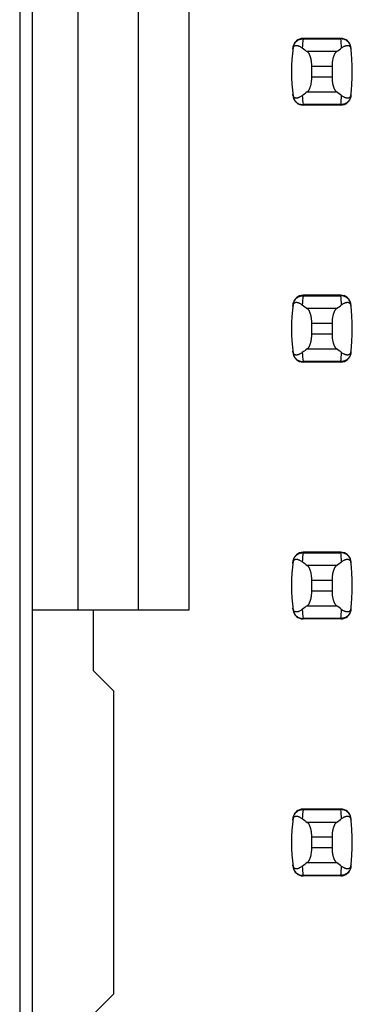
# Model space of a CAD drawing. Header units: inches. Extents: x 0 to 34, y 0 to 22.
# Tile 13 of 53: x 8.304 to 8.563, y 9.538 to 10.305. Entities that reach past the tile are written whole.
import ezdxf

# ---------------------------------------------------------------- set-up
doc = ezdxf.new("R2010")
doc.units = ezdxf.units.IN
doc.header["$LTSCALE"] = 1.87
doc.header["$MEASUREMENT"] = 0
doc.layers.get('0').update_dxf_attribs({"linetype": 'CONTINUOUS'})

msp = doc.modelspace()

# ---------------------------------------------------------------- linework, layer by layer
at = {"color": 7, "linetype": 'CONTINUOUS'}
for p, q in [((8.30408, 15.04045), (8.30408, 8.08645)), ((8.31391, 8.11957), (8.31391, 15.00934)), ((8.34934, 10.68335), (8.34934, 9.84556)), ((8.39659, 9.84556), (8.39659, 10.68335)), ((8.43596, 9.84556), (8.43596, 10.68335)), ((8.52446, 10.29044), (8.52444, 10.29003)), ((8.52444, 10.29003), (8.55377, 10.29003)), ((8.55376, 10.29044), (8.52446, 10.29044)), ((8.55377, 10.29003), (8.55376, 10.29044)), ((8.55047, 10.28012), (8.52775, 10.28012)), ((8.53123, 10.26872), (8.54698, 10.26872)), ((8.53123, 10.26019), (8.53123, 10.26872)), ((8.54698, 10.26872), (8.54698, 10.26019)), ((8.54698, 10.26019), (8.53123, 10.26019)), ((8.52775, 10.24878), (8.55047, 10.24878)), ((8.55377, 10.23887), (8.52444, 10.23887)), ((8.52444, 10.23887), (8.52446, 10.23847)), ((8.55376, 10.23847), (8.52446, 10.23847)), ((8.55376, 10.23847), (8.55377, 10.23887)), ((8.52446, 10.09044), (8.52444, 10.09003)), ((8.52444, 10.09003), (8.55377, 10.09003)), ((8.55376, 10.09044), (8.52446, 10.09044)), ((8.55377, 10.09003), (8.55376, 10.09044)), ((8.55047, 10.08012), (8.52775, 10.08012)), ((8.53123, 10.06872), (8.54698, 10.06872)), ((8.53123, 10.06019), (8.53123, 10.06872)), ((8.54698, 10.06872), (8.54698, 10.06019)), ((8.54698, 10.06019), (8.53123, 10.06019)), ((8.52775, 10.04878), (8.55047, 10.04878)), ((8.55377, 10.03887), (8.52444, 10.03887)), ((8.52444, 10.03887), (8.52446, 10.03847)), ((8.55376, 10.03847), (8.52446, 10.03847)), ((8.55376, 10.03847), (8.55377, 10.03887)), ((8.52446, 9.89044), (8.52444, 9.89003)), ((8.52444, 9.89003), (8.55377, 9.89003)), ((8.55376, 9.89044), (8.52446, 9.89044)), ((8.55377, 9.89003), (8.55376, 9.89044)), ((8.55047, 9.88012), (8.52775, 9.88012)), ((8.53123, 9.86872), (8.54698, 9.86872)), ((8.53123, 9.86019), (8.53123, 9.86872)), ((8.54698, 9.86872), (8.54698, 9.86019)), ((8.54698, 9.86019), (8.53123, 9.86019)), ((8.31391, 9.84556), (8.43596, 9.84556)), ((8.36116, 9.84556), (8.36116, 9.79831)), ((8.52775, 9.84878), (8.55047, 9.84878)), ((8.55377, 9.83887), (8.52444, 9.83887)), ((8.52444, 9.83887), (8.52446, 9.83847)), ((8.55376, 9.83847), (8.52446, 9.83847)), ((8.55376, 9.83847), (8.55377, 9.83887)), ((8.3769, 9.78256), (8.36116, 9.79831)), ((8.3769, 9.78256), (8.3769, 9.54634)), ((8.52446, 9.69044), (8.52444, 9.69003)), ((8.52444, 9.69003), (8.55377, 9.69003)), ((8.55376, 9.69044), (8.52446, 9.69044)), ((8.55377, 9.69003), (8.55376, 9.69044)), ((8.55047, 9.68012), (8.52775, 9.68012)), ((8.53123, 9.66872), (8.54698, 9.66872)), ((8.53123, 9.66019), (8.53123, 9.66872)), ((8.54698, 9.66872), (8.54698, 9.66019)), ((8.54698, 9.66019), (8.53123, 9.66019)), ((8.52775, 9.64878), (8.55047, 9.64878)), ((8.55377, 9.63887), (8.52444, 9.63887)), ((8.52444, 9.63887), (8.52446, 9.63847)), ((8.55376, 9.63847), (8.52446, 9.63847)), ((8.55376, 9.63847), (8.55377, 9.63887)), ((8.36116, 9.53059), (8.3769, 9.54634))]:
    msp.add_line(p, q, dxfattribs=at)
for centre, radius, start, end in [((8.52446, 10.28256), 0.00787, 90, 173.04714), ((8.67297, 10.27206), 0.14961, 173.09895, 175.79453), ((8.55376, 10.28256), 0.00787, 6.95286, 90), ((8.40524, 10.27206), 0.14961, 4.20547, 6.90106), ((8.67297, 10.26445), 0.15748, 173.04714, 186.95286), ((8.40525, 10.26445), 0.15748, 353.04714, 6.95286), ((8.52446, 10.24634), 0.00787, 186.95286, 270), ((8.67297, 10.25685), 0.14961, 184.20547, 186.90106), ((8.55376, 10.24634), 0.00787, 270, 353.04714), ((8.40524, 10.25685), 0.14961, 353.09895, 355.79453), ((8.52446, 10.08256), 0.00787, 90, 173.04714), ((8.67297, 10.07206), 0.14961, 173.09895, 175.79453), ((8.55376, 10.08256), 0.00787, 6.95286, 90), ((8.40524, 10.07206), 0.14961, 4.20547, 6.90106), ((8.67297, 10.06445), 0.15748, 173.04714, 186.95286), ((8.40525, 10.06445), 0.15748, 353.04714, 6.95286), ((8.52446, 10.04634), 0.00787, 186.95286, 270), ((8.67297, 10.05685), 0.14961, 184.20547, 186.90106), ((8.55376, 10.04634), 0.00787, 270, 353.04714), ((8.40524, 10.05685), 0.14961, 353.09895, 355.79453), ((8.52446, 9.88256), 0.00787, 90, 173.04714), ((8.67297, 9.87206), 0.14961, 173.09895, 175.79453), ((8.55376, 9.88256), 0.00787, 6.95286, 90), ((8.40524, 9.87206), 0.14961, 4.20547, 6.90106), ((8.67297, 9.86445), 0.15748, 173.04714, 186.95286), ((8.40525, 9.86445), 0.15748, 353.04714, 6.95286), ((8.52446, 9.84634), 0.00787, 186.95286, 270), ((8.67297, 9.85685), 0.14961, 184.20547, 186.90106), ((8.55376, 9.84634), 0.00787, 270, 353.04714), ((8.40524, 9.85685), 0.14961, 353.09895, 355.79453), ((8.52446, 9.68256), 0.00787, 90, 173.04714), ((8.67297, 9.67206), 0.14961, 173.09895, 175.79453), ((8.55376, 9.68256), 0.00787, 6.95286, 90), ((8.40524, 9.67206), 0.14961, 4.20547, 6.90106), ((8.67297, 9.66445), 0.15748, 173.04714, 186.95286), ((8.40525, 9.66445), 0.15748, 353.04714, 6.95286), ((8.52446, 9.64634), 0.00787, 186.95286, 270), ((8.67297, 9.65685), 0.14961, 184.20547, 186.90106), ((8.55376, 9.64634), 0.00787, 270, 353.04714), ((8.40524, 9.65685), 0.14961, 353.09895, 355.79453)]:
    msp.add_arc(centre, radius, start, end, dxfattribs=at)
for centre, start_param, end_param in [((8.89525, 10.31797), -2.804032, -2.774684), ((8.18297, 10.31797), -0.366909, -0.33756), ((8.89525, 10.21094), 2.774684, 2.804032), ((8.18297, 10.21094), 0.33756, 0.366909), ((8.89525, 10.11797), -2.804032, -2.774684), ((8.18297, 10.11797), -0.366909, -0.33756), ((8.89525, 10.01094), 2.774684, 2.804032), ((8.18297, 10.01094), 0.33756, 0.366909), ((8.89525, 9.91797), -2.804032, -2.774684), ((8.18297, 9.91797), -0.366909, -0.33756), ((8.89525, 9.81094), 2.774684, 2.804032), ((8.18297, 9.81094), 0.33756, 0.366909), ((8.89525, 9.71797), -2.804032, -2.774684), ((8.18297, 9.71797), -0.366909, -0.33756), ((8.89525, 9.61094), 2.774684, 2.804032), ((8.18297, 9.61094), 0.33756, 0.366909)]:
    msp.add_ellipse(centre, major_axis=(0.3937, 0), ratio=0.267949, start_param=start_param, end_param=end_param, dxfattribs=at)
for points, knots in [([(8.51663, 10.28338), (8.51668, 10.28383), (8.51688, 10.28474), (8.51743, 10.28602), (8.5182, 10.28718), (8.51919, 10.28819), (8.52034, 10.289), (8.52163, 10.2896), (8.52302, 10.28996), (8.52397, 10.29004), (8.52444, 10.29003)], [0, 0, 0, 0, 0.123003, 0.246291, 0.370116, 0.494653, 0.619981, 0.746077, 0.872817, 1, 1, 1, 1]), ([(8.56159, 10.28338), (8.56153, 10.28383), (8.56134, 10.28474), (8.56079, 10.28602), (8.56001, 10.28718), (8.55903, 10.28819), (8.55787, 10.289), (8.55658, 10.2896), (8.5552, 10.28996), (8.55425, 10.29004), (8.55377, 10.29003)], [0, 0, 0, 0, 0.123003, 0.246291, 0.370116, 0.494653, 0.619981, 0.746077, 0.872817, 1, 1, 1, 1]), ([(8.51646, 10.28193), (8.51648, 10.28215), (8.51655, 10.28257), (8.51674, 10.28324), (8.517, 10.28377), (8.5173, 10.28417), (8.51752, 10.28438), (8.51774, 10.28456), (8.51803, 10.28473), (8.51841, 10.28489), (8.51888, 10.28498), (8.51935, 10.28499), (8.51983, 10.28495), (8.52031, 10.28485), (8.52079, 10.28471), (8.52128, 10.28452), (8.52194, 10.28422), (8.52279, 10.28373), (8.52344, 10.28328), (8.52376, 10.28303)], [0, 0, 0, 0, 0.071006, 0.129799, 0.218638, 0.253906, 0.285388, 0.314234, 0.341262, 0.392021, 0.44087, 0.489522, 0.538946, 0.589704, 0.642132, 0.696441, 0.752768, 0.871825, 1, 1, 1, 1]), ([(8.53123, 10.26872), (8.53123, 10.26938), (8.5312, 10.27036), (8.53109, 10.27166), (8.53093, 10.2729), (8.53072, 10.2741), (8.53044, 10.27523), (8.53021, 10.27601), (8.52996, 10.27674), (8.52969, 10.27742), (8.5294, 10.27803), (8.52909, 10.27859), (8.52878, 10.27907), (8.52845, 10.27949), (8.52811, 10.27984), (8.52787, 10.28004), (8.52775, 10.28012)], [0, 0, 0, 0, 0.161727, 0.24118, 0.31897, 0.467608, 0.537656, 0.604387, 0.667531, 0.726879, 0.782283, 0.833661, 0.881, 0.924368, 0.96394, 1, 1, 1, 1]), ([(8.55047, 10.28012), (8.55035, 10.28004), (8.55011, 10.27984), (8.54977, 10.27949), (8.54944, 10.27907), (8.54912, 10.27859), (8.54882, 10.27803), (8.54853, 10.27742), (8.54826, 10.27674), (8.54801, 10.27601), (8.54778, 10.27523), (8.5475, 10.2741), (8.54728, 10.2729), (8.54713, 10.27166), (8.54702, 10.27036), (8.54698, 10.26938), (8.54698, 10.26872)], [0, 0, 0, 0, 0.03606, 0.075632, 0.119, 0.166339, 0.217717, 0.273121, 0.332469, 0.395614, 0.462344, 0.532392, 0.68103, 0.75882, 0.838273, 1, 1, 1, 1]), ([(8.55445, 10.28303), (8.55478, 10.28328), (8.55543, 10.28373), (8.55627, 10.28422), (8.55694, 10.28452), (8.55743, 10.28471), (8.55791, 10.28485), (8.55839, 10.28495), (8.55887, 10.28499), (8.55934, 10.28498), (8.5598, 10.28489), (8.56018, 10.28473), (8.56048, 10.28456), (8.5607, 10.28438), (8.56091, 10.28417), (8.56122, 10.28377), (8.56147, 10.28324), (8.56167, 10.28257), (8.56173, 10.28215), (8.56176, 10.28193)], [0, 0, 0, 0, 0.128175, 0.247232, 0.303559, 0.357868, 0.410296, 0.461054, 0.510478, 0.55913, 0.607979, 0.658738, 0.685766, 0.714612, 0.746094, 0.781362, 0.870201, 0.928994, 1, 1, 1, 1]), ([(8.52775, 10.24878), (8.52787, 10.24887), (8.52811, 10.24906), (8.52845, 10.24941), (8.52878, 10.24983), (8.52909, 10.25032), (8.5294, 10.25087), (8.52969, 10.25149), (8.52996, 10.25216), (8.53021, 10.25289), (8.53044, 10.25368), (8.53072, 10.25481), (8.53093, 10.256), (8.53109, 10.25725), (8.5312, 10.25854), (8.53123, 10.25953), (8.53123, 10.26019)], [0, 0, 0, 0, 0.03606, 0.075632, 0.119, 0.166339, 0.217717, 0.273121, 0.332469, 0.395614, 0.462344, 0.532392, 0.68103, 0.75882, 0.838273, 1, 1, 1, 1]), ([(8.54698, 10.26019), (8.54698, 10.25953), (8.54702, 10.25854), (8.54713, 10.25725), (8.54728, 10.256), (8.5475, 10.25481), (8.54778, 10.25368), (8.54801, 10.25289), (8.54826, 10.25216), (8.54853, 10.25149), (8.54882, 10.25087), (8.54912, 10.25032), (8.54944, 10.24983), (8.54977, 10.24941), (8.55011, 10.24906), (8.55035, 10.24887), (8.55047, 10.24878)], [0, 0, 0, 0, 0.161727, 0.24118, 0.31897, 0.467608, 0.537656, 0.604387, 0.667531, 0.726879, 0.782283, 0.833661, 0.881, 0.924368, 0.96394, 1, 1, 1, 1]), ([(8.52376, 10.24588), (8.52344, 10.24563), (8.52279, 10.24517), (8.52194, 10.24469), (8.52128, 10.24438), (8.52079, 10.2442), (8.52031, 10.24405), (8.51983, 10.24396), (8.51935, 10.24391), (8.51888, 10.24393), (8.51841, 10.24402), (8.51803, 10.24417), (8.51774, 10.24435), (8.51752, 10.24452), (8.5173, 10.24474), (8.517, 10.24513), (8.51674, 10.24567), (8.51655, 10.24634), (8.51648, 10.24675), (8.51646, 10.24698)], [0, 0, 0, 0, 0.128175, 0.247232, 0.303559, 0.357868, 0.410296, 0.461054, 0.510478, 0.55913, 0.607979, 0.658738, 0.685766, 0.714612, 0.746094, 0.781362, 0.870201, 0.928994, 1, 1, 1, 1]), ([(8.51663, 10.24553), (8.51668, 10.24507), (8.51688, 10.24417), (8.51743, 10.24289), (8.5182, 10.24172), (8.51919, 10.24072), (8.52034, 10.2399), (8.52163, 10.23931), (8.52302, 10.23894), (8.52397, 10.23887), (8.52444, 10.23887)], [0, 0, 0, 0, 0.123003, 0.246291, 0.370116, 0.494653, 0.619981, 0.746077, 0.872817, 1, 1, 1, 1]), ([(8.56159, 10.24553), (8.56153, 10.24507), (8.56134, 10.24417), (8.56079, 10.24289), (8.56001, 10.24172), (8.55903, 10.24072), (8.55787, 10.2399), (8.55658, 10.23931), (8.5552, 10.23894), (8.55425, 10.23887), (8.55377, 10.23887)], [0, 0, 0, 0, 0.123003, 0.246291, 0.370116, 0.494653, 0.619981, 0.746077, 0.872817, 1, 1, 1, 1]), ([(8.56176, 10.24698), (8.56173, 10.24675), (8.56167, 10.24634), (8.56147, 10.24567), (8.56122, 10.24513), (8.56091, 10.24474), (8.5607, 10.24452), (8.56048, 10.24435), (8.56018, 10.24417), (8.5598, 10.24402), (8.55934, 10.24393), (8.55887, 10.24391), (8.55839, 10.24396), (8.55791, 10.24405), (8.55743, 10.2442), (8.55694, 10.24438), (8.55627, 10.24469), (8.55543, 10.24517), (8.55478, 10.24563), (8.55445, 10.24588)], [0, 0, 0, 0, 0.071006, 0.129799, 0.218638, 0.253906, 0.285389, 0.314234, 0.341262, 0.392021, 0.44087, 0.489522, 0.538946, 0.589704, 0.642132, 0.696441, 0.752768, 0.871825, 1, 1, 1, 1]), ([(8.51663, 10.08338), (8.51668, 10.08383), (8.51688, 10.08474), (8.51743, 10.08602), (8.5182, 10.08718), (8.51919, 10.08819), (8.52034, 10.089), (8.52163, 10.0896), (8.52302, 10.08996), (8.52397, 10.09004), (8.52444, 10.09003)], [0, 0, 0, 0, 0.123003, 0.246291, 0.370116, 0.494653, 0.619981, 0.746077, 0.872817, 1, 1, 1, 1]), ([(8.56159, 10.08338), (8.56153, 10.08383), (8.56134, 10.08474), (8.56079, 10.08602), (8.56001, 10.08718), (8.55903, 10.08819), (8.55787, 10.089), (8.55658, 10.0896), (8.5552, 10.08996), (8.55425, 10.09004), (8.55377, 10.09003)], [0, 0, 0, 0, 0.123003, 0.246291, 0.370116, 0.494653, 0.619981, 0.746077, 0.872817, 1, 1, 1, 1]), ([(8.51646, 10.08193), (8.51648, 10.08215), (8.51655, 10.08257), (8.51674, 10.08324), (8.517, 10.08377), (8.5173, 10.08417), (8.51752, 10.08438), (8.51774, 10.08456), (8.51803, 10.08473), (8.51841, 10.08489), (8.51888, 10.08498), (8.51935, 10.08499), (8.51983, 10.08495), (8.52031, 10.08485), (8.52079, 10.08471), (8.52128, 10.08452), (8.52194, 10.08422), (8.52279, 10.08373), (8.52344, 10.08328), (8.52376, 10.08303)], [0, 0, 0, 0, 0.071006, 0.129799, 0.218638, 0.253906, 0.285388, 0.314234, 0.341262, 0.392021, 0.44087, 0.489522, 0.538946, 0.589704, 0.642132, 0.696441, 0.752768, 0.871825, 1, 1, 1, 1]), ([(8.53123, 10.06872), (8.53123, 10.06938), (8.5312, 10.07036), (8.53109, 10.07166), (8.53093, 10.0729), (8.53072, 10.0741), (8.53044, 10.07523), (8.53021, 10.07601), (8.52996, 10.07674), (8.52969, 10.07742), (8.5294, 10.07803), (8.52909, 10.07859), (8.52878, 10.07907), (8.52845, 10.07949), (8.52811, 10.07984), (8.52787, 10.08004), (8.52775, 10.08012)], [0, 0, 0, 0, 0.161727, 0.24118, 0.31897, 0.467608, 0.537656, 0.604387, 0.667531, 0.726879, 0.782283, 0.833661, 0.881, 0.924368, 0.96394, 1, 1, 1, 1]), ([(8.55047, 10.08012), (8.55035, 10.08004), (8.55011, 10.07984), (8.54977, 10.07949), (8.54944, 10.07907), (8.54912, 10.07859), (8.54882, 10.07803), (8.54853, 10.07742), (8.54826, 10.07674), (8.54801, 10.07601), (8.54778, 10.07523), (8.5475, 10.0741), (8.54728, 10.0729), (8.54713, 10.07166), (8.54702, 10.07036), (8.54698, 10.06938), (8.54698, 10.06872)], [0, 0, 0, 0, 0.03606, 0.075632, 0.119, 0.166339, 0.217717, 0.273121, 0.332469, 0.395614, 0.462344, 0.532392, 0.68103, 0.75882, 0.838273, 1, 1, 1, 1]), ([(8.55445, 10.08303), (8.55478, 10.08328), (8.55543, 10.08373), (8.55627, 10.08422), (8.55694, 10.08452), (8.55743, 10.08471), (8.55791, 10.08485), (8.55839, 10.08495), (8.55887, 10.08499), (8.55934, 10.08498), (8.5598, 10.08489), (8.56018, 10.08473), (8.56048, 10.08456), (8.5607, 10.08438), (8.56091, 10.08417), (8.56122, 10.08377), (8.56147, 10.08324), (8.56167, 10.08257), (8.56173, 10.08215), (8.56176, 10.08193)], [0, 0, 0, 0, 0.128175, 0.247232, 0.303559, 0.357868, 0.410296, 0.461054, 0.510478, 0.55913, 0.607979, 0.658738, 0.685766, 0.714612, 0.746094, 0.781362, 0.870201, 0.928994, 1, 1, 1, 1]), ([(8.52775, 10.04878), (8.52787, 10.04887), (8.52811, 10.04906), (8.52845, 10.04941), (8.52878, 10.04983), (8.52909, 10.05032), (8.5294, 10.05087), (8.52969, 10.05149), (8.52996, 10.05216), (8.53021, 10.05289), (8.53044, 10.05368), (8.53072, 10.05481), (8.53093, 10.056), (8.53109, 10.05725), (8.5312, 10.05854), (8.53123, 10.05953), (8.53123, 10.06019)], [0, 0, 0, 0, 0.03606, 0.075632, 0.119, 0.166339, 0.217717, 0.273121, 0.332469, 0.395614, 0.462344, 0.532392, 0.68103, 0.75882, 0.838273, 1, 1, 1, 1]), ([(8.54698, 10.06019), (8.54698, 10.05953), (8.54702, 10.05854), (8.54713, 10.05725), (8.54728, 10.056), (8.5475, 10.05481), (8.54778, 10.05368), (8.54801, 10.05289), (8.54826, 10.05216), (8.54853, 10.05149), (8.54882, 10.05087), (8.54912, 10.05032), (8.54944, 10.04983), (8.54977, 10.04941), (8.55011, 10.04906), (8.55035, 10.04887), (8.55047, 10.04878)], [0, 0, 0, 0, 0.161727, 0.24118, 0.31897, 0.467608, 0.537656, 0.604387, 0.667531, 0.726879, 0.782283, 0.833661, 0.881, 0.924368, 0.96394, 1, 1, 1, 1]), ([(8.52376, 10.04588), (8.52344, 10.04563), (8.52279, 10.04517), (8.52194, 10.04469), (8.52128, 10.04438), (8.52079, 10.0442), (8.52031, 10.04405), (8.51983, 10.04396), (8.51935, 10.04391), (8.51888, 10.04393), (8.51841, 10.04402), (8.51803, 10.04417), (8.51774, 10.04435), (8.51752, 10.04452), (8.5173, 10.04474), (8.517, 10.04513), (8.51674, 10.04567), (8.51655, 10.04634), (8.51648, 10.04675), (8.51646, 10.04698)], [0, 0, 0, 0, 0.128175, 0.247232, 0.303559, 0.357868, 0.410296, 0.461054, 0.510478, 0.55913, 0.607979, 0.658738, 0.685766, 0.714612, 0.746094, 0.781362, 0.870201, 0.928994, 1, 1, 1, 1]), ([(8.51663, 10.04553), (8.51668, 10.04507), (8.51688, 10.04417), (8.51743, 10.04289), (8.5182, 10.04172), (8.51919, 10.04072), (8.52034, 10.0399), (8.52163, 10.03931), (8.52302, 10.03894), (8.52397, 10.03887), (8.52444, 10.03887)], [0, 0, 0, 0, 0.123003, 0.246291, 0.370116, 0.494653, 0.619981, 0.746077, 0.872817, 1, 1, 1, 1]), ([(8.56159, 10.04553), (8.56153, 10.04507), (8.56134, 10.04417), (8.56079, 10.04289), (8.56001, 10.04172), (8.55903, 10.04072), (8.55787, 10.0399), (8.55658, 10.03931), (8.5552, 10.03894), (8.55425, 10.03887), (8.55377, 10.03887)], [0, 0, 0, 0, 0.123003, 0.246291, 0.370116, 0.494653, 0.619981, 0.746077, 0.872817, 1, 1, 1, 1]), ([(8.56176, 10.04698), (8.56173, 10.04675), (8.56167, 10.04634), (8.56147, 10.04567), (8.56122, 10.04513), (8.56091, 10.04474), (8.5607, 10.04452), (8.56048, 10.04435), (8.56018, 10.04417), (8.5598, 10.04402), (8.55934, 10.04393), (8.55887, 10.04391), (8.55839, 10.04396), (8.55791, 10.04405), (8.55743, 10.0442), (8.55694, 10.04438), (8.55627, 10.04469), (8.55543, 10.04517), (8.55478, 10.04563), (8.55445, 10.04588)], [0, 0, 0, 0, 0.071006, 0.129799, 0.218638, 0.253906, 0.285389, 0.314234, 0.341262, 0.392021, 0.44087, 0.489522, 0.538946, 0.589704, 0.642132, 0.696441, 0.752768, 0.871825, 1, 1, 1, 1]), ([(8.51663, 9.88338), (8.51668, 9.88383), (8.51688, 9.88474), (8.51743, 9.88602), (8.5182, 9.88718), (8.51919, 9.88819), (8.52034, 9.889), (8.52163, 9.8896), (8.52302, 9.88996), (8.52397, 9.89004), (8.52444, 9.89003)], [0, 0, 0, 0, 0.123003, 0.246291, 0.370116, 0.494653, 0.619981, 0.746077, 0.872817, 1, 1, 1, 1]), ([(8.56159, 9.88338), (8.56153, 9.88383), (8.56134, 9.88474), (8.56079, 9.88602), (8.56001, 9.88718), (8.55903, 9.88819), (8.55787, 9.889), (8.55658, 9.8896), (8.5552, 9.88996), (8.55425, 9.89004), (8.55377, 9.89003)], [0, 0, 0, 0, 0.123003, 0.246291, 0.370116, 0.494653, 0.619981, 0.746077, 0.872817, 1, 1, 1, 1]), ([(8.51646, 9.88193), (8.51648, 9.88215), (8.51655, 9.88257), (8.51674, 9.88324), (8.517, 9.88377), (8.5173, 9.88417), (8.51752, 9.88438), (8.51774, 9.88456), (8.51803, 9.88473), (8.51841, 9.88489), (8.51888, 9.88498), (8.51935, 9.88499), (8.51983, 9.88495), (8.52031, 9.88485), (8.52079, 9.88471), (8.52128, 9.88452), (8.52194, 9.88422), (8.52279, 9.88373), (8.52344, 9.88328), (8.52376, 9.88303)], [0, 0, 0, 0, 0.071006, 0.129799, 0.218638, 0.253906, 0.285388, 0.314234, 0.341262, 0.392021, 0.44087, 0.489522, 0.538946, 0.589704, 0.642132, 0.696441, 0.752768, 0.871825, 1, 1, 1, 1]), ([(8.55445, 9.88303), (8.55478, 9.88328), (8.55543, 9.88373), (8.55627, 9.88422), (8.55694, 9.88452), (8.55743, 9.88471), (8.55791, 9.88485), (8.55839, 9.88495), (8.55887, 9.88499), (8.55934, 9.88498), (8.5598, 9.88489), (8.56018, 9.88473), (8.56048, 9.88456), (8.5607, 9.88438), (8.56091, 9.88417), (8.56122, 9.88377), (8.56147, 9.88324), (8.56167, 9.88257), (8.56173, 9.88215), (8.56176, 9.88193)], [0, 0, 0, 0, 0.128175, 0.247232, 0.303559, 0.357868, 0.410296, 0.461054, 0.510478, 0.55913, 0.607979, 0.658738, 0.685766, 0.714612, 0.746094, 0.781362, 0.870201, 0.928994, 1, 1, 1, 1]), ([(8.53123, 9.86872), (8.53123, 9.86938), (8.5312, 9.87036), (8.53109, 9.87166), (8.53093, 9.8729), (8.53072, 9.8741), (8.53044, 9.87523), (8.53021, 9.87601), (8.52996, 9.87674), (8.52969, 9.87742), (8.5294, 9.87803), (8.52909, 9.87859), (8.52878, 9.87907), (8.52845, 9.87949), (8.52811, 9.87984), (8.52787, 9.88004), (8.52775, 9.88012)], [0, 0, 0, 0, 0.161727, 0.24118, 0.31897, 0.467608, 0.537656, 0.604387, 0.667531, 0.726879, 0.782283, 0.833661, 0.881, 0.924368, 0.96394, 1, 1, 1, 1]), ([(8.55047, 9.88012), (8.55035, 9.88004), (8.55011, 9.87984), (8.54977, 9.87949), (8.54944, 9.87907), (8.54912, 9.87859), (8.54882, 9.87803), (8.54853, 9.87742), (8.54826, 9.87674), (8.54801, 9.87601), (8.54778, 9.87523), (8.5475, 9.8741), (8.54728, 9.8729), (8.54713, 9.87166), (8.54702, 9.87036), (8.54698, 9.86938), (8.54698, 9.86872)], [0, 0, 0, 0, 0.03606, 0.075632, 0.119, 0.166339, 0.217717, 0.273121, 0.332469, 0.395614, 0.462344, 0.532392, 0.68103, 0.75882, 0.838273, 1, 1, 1, 1]), ([(8.52775, 9.84878), (8.52787, 9.84887), (8.52811, 9.84906), (8.52845, 9.84941), (8.52878, 9.84983), (8.52909, 9.85032), (8.5294, 9.85087), (8.52969, 9.85149), (8.52996, 9.85216), (8.53021, 9.85289), (8.53044, 9.85368), (8.53072, 9.85481), (8.53093, 9.856), (8.53109, 9.85725), (8.5312, 9.85854), (8.53123, 9.85953), (8.53123, 9.86019)], [0, 0, 0, 0, 0.03606, 0.075632, 0.119, 0.166339, 0.217717, 0.273121, 0.332469, 0.395614, 0.462344, 0.532392, 0.68103, 0.75882, 0.838273, 1, 1, 1, 1]), ([(8.54698, 9.86019), (8.54698, 9.85953), (8.54702, 9.85854), (8.54713, 9.85725), (8.54728, 9.856), (8.5475, 9.85481), (8.54778, 9.85368), (8.54801, 9.85289), (8.54826, 9.85216), (8.54853, 9.85149), (8.54882, 9.85087), (8.54912, 9.85032), (8.54944, 9.84983), (8.54977, 9.84941), (8.55011, 9.84906), (8.55035, 9.84887), (8.55047, 9.84878)], [0, 0, 0, 0, 0.161727, 0.24118, 0.31897, 0.467608, 0.537656, 0.604387, 0.667531, 0.726879, 0.782283, 0.833661, 0.881, 0.924368, 0.96394, 1, 1, 1, 1]), ([(8.52376, 9.84588), (8.52344, 9.84563), (8.52279, 9.84517), (8.52194, 9.84469), (8.52128, 9.84438), (8.52079, 9.8442), (8.52031, 9.84405), (8.51983, 9.84396), (8.51935, 9.84391), (8.51888, 9.84393), (8.51841, 9.84402), (8.51803, 9.84417), (8.51774, 9.84435), (8.51752, 9.84452), (8.5173, 9.84474), (8.517, 9.84513), (8.51674, 9.84567), (8.51655, 9.84634), (8.51648, 9.84675), (8.51646, 9.84698)], [0, 0, 0, 0, 0.128175, 0.247232, 0.303559, 0.357868, 0.410296, 0.461054, 0.510478, 0.55913, 0.607979, 0.658738, 0.685766, 0.714612, 0.746094, 0.781362, 0.870201, 0.928994, 1, 1, 1, 1]), ([(8.51663, 9.84553), (8.51668, 9.84507), (8.51688, 9.84417), (8.51743, 9.84289), (8.5182, 9.84172), (8.51919, 9.84072), (8.52034, 9.8399), (8.52163, 9.83931), (8.52302, 9.83894), (8.52397, 9.83887), (8.52444, 9.83887)], [0, 0, 0, 0, 0.123003, 0.246291, 0.370116, 0.494653, 0.619981, 0.746077, 0.872817, 1, 1, 1, 1]), ([(8.56159, 9.84553), (8.56153, 9.84507), (8.56134, 9.84417), (8.56079, 9.84289), (8.56001, 9.84172), (8.55903, 9.84072), (8.55787, 9.8399), (8.55658, 9.83931), (8.5552, 9.83894), (8.55425, 9.83887), (8.55377, 9.83887)], [0, 0, 0, 0, 0.123003, 0.246291, 0.370116, 0.494653, 0.619981, 0.746077, 0.872817, 1, 1, 1, 1]), ([(8.56176, 9.84698), (8.56173, 9.84675), (8.56167, 9.84634), (8.56147, 9.84567), (8.56122, 9.84513), (8.56091, 9.84474), (8.5607, 9.84452), (8.56048, 9.84435), (8.56018, 9.84417), (8.5598, 9.84402), (8.55934, 9.84393), (8.55887, 9.84391), (8.55839, 9.84396), (8.55791, 9.84405), (8.55743, 9.8442), (8.55694, 9.84438), (8.55627, 9.84469), (8.55543, 9.84517), (8.55478, 9.84563), (8.55445, 9.84588)], [0, 0, 0, 0, 0.071006, 0.129799, 0.218638, 0.253906, 0.285389, 0.314234, 0.341262, 0.392021, 0.44087, 0.489522, 0.538946, 0.589704, 0.642132, 0.696441, 0.752768, 0.871825, 1, 1, 1, 1]), ([(8.51663, 9.68338), (8.51668, 9.68383), (8.51688, 9.68474), (8.51743, 9.68602), (8.5182, 9.68718), (8.51919, 9.68819), (8.52034, 9.689), (8.52163, 9.6896), (8.52302, 9.68996), (8.52397, 9.69004), (8.52444, 9.69003)], [0, 0, 0, 0, 0.123003, 0.246291, 0.370116, 0.494653, 0.619981, 0.746077, 0.872817, 1, 1, 1, 1]), ([(8.56159, 9.68338), (8.56153, 9.68383), (8.56134, 9.68474), (8.56079, 9.68602), (8.56001, 9.68718), (8.55903, 9.68819), (8.55787, 9.689), (8.55658, 9.6896), (8.5552, 9.68996), (8.55425, 9.69004), (8.55377, 9.69003)], [0, 0, 0, 0, 0.123003, 0.246291, 0.370116, 0.494653, 0.619981, 0.746077, 0.872817, 1, 1, 1, 1]), ([(8.51646, 9.68193), (8.51648, 9.68215), (8.51655, 9.68257), (8.51674, 9.68324), (8.517, 9.68377), (8.5173, 9.68417), (8.51752, 9.68438), (8.51774, 9.68456), (8.51803, 9.68473), (8.51841, 9.68489), (8.51888, 9.68498), (8.51935, 9.68499), (8.51983, 9.68495), (8.52031, 9.68485), (8.52079, 9.68471), (8.52128, 9.68452), (8.52194, 9.68422), (8.52279, 9.68373), (8.52344, 9.68328), (8.52376, 9.68303)], [0, 0, 0, 0, 0.071006, 0.129799, 0.218638, 0.253906, 0.285388, 0.314234, 0.341262, 0.392021, 0.44087, 0.489522, 0.538946, 0.589704, 0.642132, 0.696441, 0.752768, 0.871825, 1, 1, 1, 1]), ([(8.55445, 9.68303), (8.55478, 9.68328), (8.55543, 9.68373), (8.55627, 9.68422), (8.55694, 9.68452), (8.55743, 9.68471), (8.55791, 9.68485), (8.55839, 9.68495), (8.55887, 9.68499), (8.55934, 9.68498), (8.5598, 9.68489), (8.56018, 9.68473), (8.56048, 9.68456), (8.5607, 9.68438), (8.56091, 9.68417), (8.56122, 9.68377), (8.56147, 9.68324), (8.56167, 9.68257), (8.56173, 9.68215), (8.56176, 9.68193)], [0, 0, 0, 0, 0.128175, 0.247232, 0.303559, 0.357868, 0.410296, 0.461054, 0.510478, 0.55913, 0.607979, 0.658738, 0.685766, 0.714612, 0.746094, 0.781362, 0.870201, 0.928994, 1, 1, 1, 1]), ([(8.53123, 9.66872), (8.53123, 9.66938), (8.5312, 9.67036), (8.53109, 9.67166), (8.53093, 9.6729), (8.53072, 9.6741), (8.53044, 9.67523), (8.53021, 9.67601), (8.52996, 9.67674), (8.52969, 9.67742), (8.5294, 9.67803), (8.52909, 9.67859), (8.52878, 9.67907), (8.52845, 9.67949), (8.52811, 9.67984), (8.52787, 9.68004), (8.52775, 9.68012)], [0, 0, 0, 0, 0.161727, 0.24118, 0.31897, 0.467608, 0.537656, 0.604387, 0.667531, 0.726879, 0.782283, 0.833661, 0.881, 0.924368, 0.96394, 1, 1, 1, 1]), ([(8.55047, 9.68012), (8.55035, 9.68004), (8.55011, 9.67984), (8.54977, 9.67949), (8.54944, 9.67907), (8.54912, 9.67859), (8.54882, 9.67803), (8.54853, 9.67742), (8.54826, 9.67674), (8.54801, 9.67601), (8.54778, 9.67523), (8.5475, 9.6741), (8.54728, 9.6729), (8.54713, 9.67166), (8.54702, 9.67036), (8.54698, 9.66938), (8.54698, 9.66872)], [0, 0, 0, 0, 0.03606, 0.075632, 0.119, 0.166339, 0.217717, 0.273121, 0.332469, 0.395614, 0.462344, 0.532392, 0.68103, 0.75882, 0.838273, 1, 1, 1, 1]), ([(8.52775, 9.64878), (8.52787, 9.64887), (8.52811, 9.64906), (8.52845, 9.64941), (8.52878, 9.64983), (8.52909, 9.65032), (8.5294, 9.65087), (8.52969, 9.65149), (8.52996, 9.65216), (8.53021, 9.65289), (8.53044, 9.65368), (8.53072, 9.65481), (8.53093, 9.656), (8.53109, 9.65725), (8.5312, 9.65854), (8.53123, 9.65953), (8.53123, 9.66019)], [0, 0, 0, 0, 0.03606, 0.075632, 0.119, 0.166339, 0.217717, 0.273121, 0.332469, 0.395614, 0.462344, 0.532392, 0.68103, 0.75882, 0.838273, 1, 1, 1, 1]), ([(8.54698, 9.66019), (8.54698, 9.65953), (8.54702, 9.65854), (8.54713, 9.65725), (8.54728, 9.656), (8.5475, 9.65481), (8.54778, 9.65368), (8.54801, 9.65289), (8.54826, 9.65216), (8.54853, 9.65149), (8.54882, 9.65087), (8.54912, 9.65032), (8.54944, 9.64983), (8.54977, 9.64941), (8.55011, 9.64906), (8.55035, 9.64887), (8.55047, 9.64878)], [0, 0, 0, 0, 0.161727, 0.24118, 0.31897, 0.467608, 0.537656, 0.604387, 0.667531, 0.726879, 0.782283, 0.833661, 0.881, 0.924368, 0.96394, 1, 1, 1, 1]), ([(8.52376, 9.64588), (8.52344, 9.64563), (8.52279, 9.64517), (8.52194, 9.64469), (8.52128, 9.64438), (8.52079, 9.6442), (8.52031, 9.64405), (8.51983, 9.64396), (8.51935, 9.64391), (8.51888, 9.64393), (8.51841, 9.64402), (8.51803, 9.64417), (8.51774, 9.64435), (8.51752, 9.64452), (8.5173, 9.64474), (8.517, 9.64513), (8.51674, 9.64567), (8.51655, 9.64634), (8.51648, 9.64675), (8.51646, 9.64698)], [0, 0, 0, 0, 0.128175, 0.247232, 0.303559, 0.357868, 0.410296, 0.461054, 0.510478, 0.55913, 0.607979, 0.658738, 0.685766, 0.714612, 0.746094, 0.781362, 0.870201, 0.928994, 1, 1, 1, 1]), ([(8.51663, 9.64553), (8.51668, 9.64507), (8.51688, 9.64417), (8.51743, 9.64289), (8.5182, 9.64172), (8.51919, 9.64072), (8.52034, 9.6399), (8.52163, 9.63931), (8.52302, 9.63894), (8.52397, 9.63887), (8.52444, 9.63887)], [0, 0, 0, 0, 0.123003, 0.246291, 0.370116, 0.494653, 0.619981, 0.746077, 0.872817, 1, 1, 1, 1]), ([(8.56159, 9.64553), (8.56153, 9.64507), (8.56134, 9.64417), (8.56079, 9.64289), (8.56001, 9.64172), (8.55903, 9.64072), (8.55787, 9.6399), (8.55658, 9.63931), (8.5552, 9.63894), (8.55425, 9.63887), (8.55377, 9.63887)], [0, 0, 0, 0, 0.123003, 0.246291, 0.370116, 0.494653, 0.619981, 0.746077, 0.872817, 1, 1, 1, 1]), ([(8.56176, 9.64698), (8.56173, 9.64675), (8.56167, 9.64634), (8.56147, 9.64567), (8.56122, 9.64513), (8.56091, 9.64474), (8.5607, 9.64452), (8.56048, 9.64435), (8.56018, 9.64417), (8.5598, 9.64402), (8.55934, 9.64393), (8.55887, 9.64391), (8.55839, 9.64396), (8.55791, 9.64405), (8.55743, 9.6442), (8.55694, 9.64438), (8.55627, 9.64469), (8.55543, 9.64517), (8.55478, 9.64563), (8.55445, 9.64588)], [0, 0, 0, 0, 0.071006, 0.129799, 0.218638, 0.253906, 0.285389, 0.314234, 0.341262, 0.392021, 0.44087, 0.489522, 0.538946, 0.589704, 0.642132, 0.696441, 0.752768, 0.871825, 1, 1, 1, 1])]:
    msp.add_open_spline(points, degree=3, knots=knots, dxfattribs=at)

doc.saveas('drawing.dxf')
